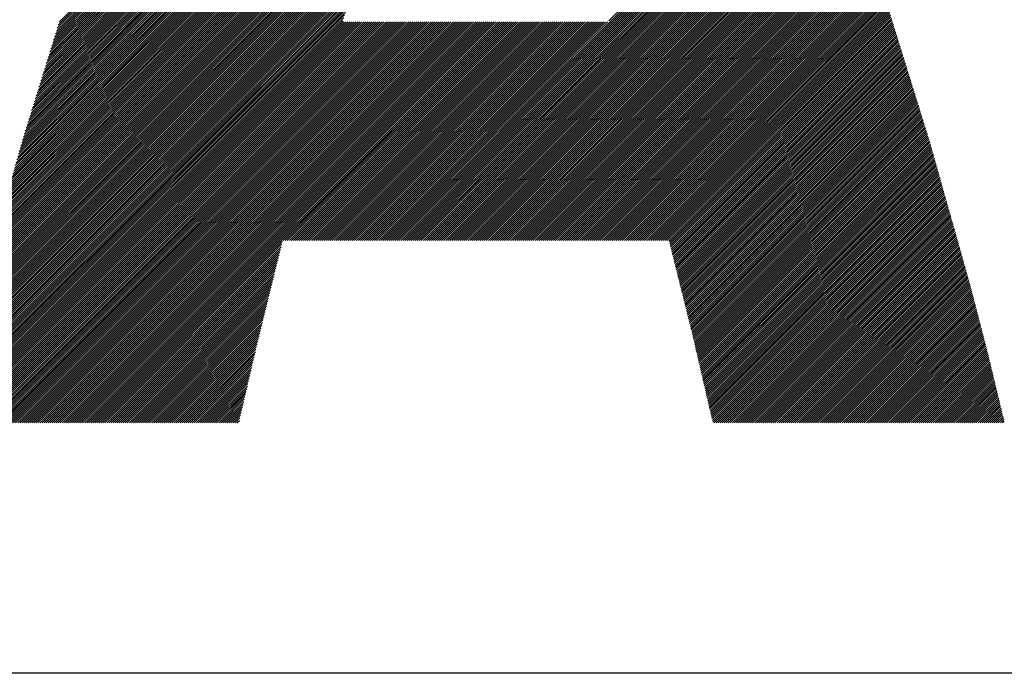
# Model space of a CAD drawing. Header units: millimetres. Extents: x 0 to 840, y 0 to 594.
# Tile 26 of 148: x 205.75 to 210.07, y 274.92 to 277.79. Entities that reach past the tile are written whole.
import ezdxf

# ---------------------------------------------------------------- set-up
doc = ezdxf.new("R2010")
doc.units = ezdxf.units.MM
doc.header["$LTSCALE"] = 0.36378
doc.layers.add('NoLayerName_001', color=7, linetype='Continuous')
doc.layers.add('NoLayerName_002', color=7, linetype='Continuous')

# ---------------------------------------------------------------- blocks, each defined once
blk = doc.blocks.new('JZB_0013')
at = {"layer": 'NoLayerName_002', "color": 164, "linetype": 'Continuous', "lineweight": 25}
for p, q in [((27.8494, 1.7984), (30.5025, 4.4515)), ((27.8414, 1.7725), (29.6682, 3.5994)), ((27.8454, 1.7854), (29.6731, 3.6132)), ((27.8253, 1.7208), (29.6488, 3.5443)), ((27.8293, 1.7337), (29.6537, 3.5581)), ((27.8333, 1.7467), (29.6585, 3.5718)), ((27.8374, 1.7596), (29.6634, 3.5856)), ((27.8133, 1.682), (29.6344, 3.5032)), ((27.8173, 1.695), (29.6391, 3.5168)), ((27.8213, 1.7079), (29.6439, 3.5306)), ((27.8012, 1.6433), (29.6205, 3.4625)), ((27.8052, 1.6562), (29.6251, 3.4761)), ((27.8092, 1.6691), (29.6298, 3.4897)), ((27.7892, 1.6045), (29.6065, 3.4218)), ((27.7932, 1.6174), (29.6111, 3.4354)), ((27.7972, 1.6303), (29.6158, 3.4489)), ((27.7771, 1.5657), (29.5925, 3.3811)), ((27.7811, 1.5786), (29.5971, 3.3947)), ((27.7851, 1.5916), (29.6018, 3.4082)), ((27.761, 1.514), (29.5738, 3.3268)), ((27.7651, 1.527), (29.5785, 3.3404)), ((27.7691, 1.5399), (29.5831, 3.3539)), ((27.7731, 1.5528), (29.5878, 3.3675)), ((27.749, 1.4753), (29.5598, 3.2861)), ((27.753, 1.4882), (29.5645, 3.2997)), ((27.757, 1.5011), (29.5692, 3.3132)), ((27.7369, 1.4365), (29.5458, 3.2454)), ((27.741, 1.4494), (29.5505, 3.2589)), ((27.745, 1.4623), (29.5552, 3.2725)), ((27.7249, 1.3977), (29.5318, 3.2047)), ((27.7289, 1.4106), (29.5365, 3.2182)), ((27.7329, 1.4236), (29.5412, 3.2318)), ((27.7128, 1.3589), (29.5183, 3.1644)), ((27.7169, 1.3719), (29.5227, 3.1777)), ((27.7209, 1.3848), (29.5272, 3.1911)), ((27.6968, 1.3072), (29.5007, 3.1112)), ((27.7008, 1.3202), (29.5051, 3.1245)), ((27.7048, 1.3331), (29.5095, 3.1378)), ((27.7088, 1.346), (29.5139, 3.1511)), ((27.6852, 1.2689), (29.4876, 3.0713)), ((27.6888, 1.2814), (29.492, 3.0846)), ((27.6928, 1.2943), (29.4964, 3.0979)), ((27.6747, 1.2317), (29.4744, 3.0314)), ((27.6782, 1.2441), (29.4788, 3.0447)), ((27.6817, 1.2565), (29.4832, 3.058)), ((27.6642, 1.1944), (29.4612, 2.9915)), ((27.6677, 1.2068), (29.4656, 3.0048)), ((27.6712, 1.2192), (29.47, 3.0181)), ((27.6501, 1.1448), (29.4437, 2.9383)), ((27.6536, 1.1572), (29.4481, 2.9516)), ((27.6571, 1.1696), (29.4525, 2.9649)), ((27.6607, 1.182), (29.4569, 2.9782)), ((27.6396, 1.1076), (29.4305, 2.8984)), ((27.6431, 1.12), (29.4349, 2.9117)), ((27.6466, 1.1324), (29.4393, 2.925)), ((27.6291, 1.0703), (29.4174, 2.8586)), ((27.6326, 1.0827), (29.4218, 2.8718)), ((27.6361, 1.0951), (29.4261, 2.8851)), ((27.6186, 1.0331), (29.4047, 2.8191)), ((27.6221, 1.0455), (29.4088, 2.8322)), ((27.6256, 1.0579), (29.413, 2.8453)), ((27.6046, 0.9835), (29.3881, 2.7669)), ((27.6081, 0.9959), (29.3922, 2.78)), ((27.6116, 1.0083), (29.3964, 2.793)), ((27.6151, 1.0207), (29.4005, 2.8061)), ((27.5941, 0.9462), (29.3757, 2.7278)), ((27.5976, 0.9586), (29.3798, 2.7408)), ((27.6011, 0.971), (29.3839, 2.7539)), ((29.3051, 0.8398), (31.1925, 2.7273)), ((30.2613, 1.805), (31.1901, 2.7338)), ((27.5836, 0.909), (29.3632, 2.6886)), ((27.5871, 0.9214), (29.3674, 2.7016)), ((27.5906, 0.9338), (29.3715, 2.7147)), ((29.314, 0.8398), (31.1949, 2.7207)), ((29.3229, 0.8398), (31.1972, 2.7142)), ((29.3318, 0.8398), (31.1996, 2.7077)), ((29.3407, 0.8398), (31.202, 2.7011)), ((29.3496, 0.8398), (31.2044, 2.6946)), ((29.3585, 0.8398), (31.2068, 2.6881)), ((29.3674, 0.8398), (31.2091, 2.6816)), ((27.5696, 0.8593), (29.3466, 2.6364)), ((27.5731, 0.8718), (29.3508, 2.6494)), ((27.5766, 0.8842), (29.3549, 2.6625)), ((27.5801, 0.8966), (29.3591, 2.6755)), ((29.3763, 0.8398), (31.2115, 2.675)), ((29.3852, 0.8398), (31.2139, 2.6685)), ((29.3941, 0.8398), (31.2163, 2.662)), ((29.4031, 0.8398), (31.2187, 2.6554)), ((29.412, 0.8398), (31.221, 2.6489)), ((29.4209, 0.8398), (31.2234, 2.6424)), ((29.4298, 0.8398), (31.2258, 2.6359)), ((27.5591, 0.8221), (29.3342, 2.5972)), ((27.5626, 0.8345), (29.3383, 2.6103)), ((27.5661, 0.8469), (29.3425, 2.6233)), ((29.4387, 0.8398), (31.2282, 2.6293)), ((29.4476, 0.8398), (31.2306, 2.6228)), ((29.4565, 0.8398), (31.2329, 2.6163)), ((29.4654, 0.8398), (31.2353, 2.6097)), ((29.4743, 0.8398), (31.2377, 2.6032)), ((29.4832, 0.8398), (31.2401, 2.5967)), ((27.5486, 0.7849), (29.3218, 2.5581)), ((27.5521, 0.7973), (29.3259, 2.5711)), ((27.5556, 0.8097), (29.3301, 2.5842)), ((29.4921, 0.8398), (31.2425, 2.5902)), ((29.501, 0.8398), (31.2448, 2.5836)), ((29.51, 0.8398), (31.2472, 2.5771)), ((29.5189, 0.8398), (31.2495, 2.5705)), ((29.5278, 0.8398), (31.2518, 2.5638)), ((29.5367, 0.8398), (31.254, 2.5572)), ((29.5456, 0.8398), (31.2562, 2.5505)), ((27.5346, 0.7352), (29.3052, 2.5058)), ((27.5381, 0.7477), (29.3093, 2.5189)), ((27.5416, 0.7601), (29.3135, 2.532)), ((27.5451, 0.7725), (29.3176, 2.545)), ((29.5545, 0.8398), (31.2585, 2.5438)), ((29.5634, 0.8398), (31.2607, 2.5372)), ((29.5723, 0.8398), (31.263, 2.5305)), ((29.5812, 0.8398), (31.2652, 2.5239)), ((29.5901, 0.8398), (31.2675, 2.5172)), ((29.599, 0.8398), (31.2697, 2.5105)), ((27.5241, 0.698), (29.2933, 2.4672)), ((27.5276, 0.7104), (29.2972, 2.48)), ((27.5311, 0.7228), (29.3011, 2.4929)), ((29.6079, 0.8398), (31.272, 2.5039)), ((29.6169, 0.8398), (31.2742, 2.4972)), ((29.6258, 0.8398), (31.2765, 2.4906)), ((29.6347, 0.8398), (31.2787, 2.4839)), ((29.6436, 0.8398), (31.281, 2.4772)), ((29.6525, 0.8398), (31.2832, 2.4706)), ((29.6614, 0.8398), (31.2855, 2.4639)), ((27.5136, 0.6608), (29.2815, 2.4287)), ((27.5171, 0.6732), (29.2854, 2.4415)), ((27.5206, 0.6856), (29.2893, 2.4544)), ((29.6703, 0.8398), (31.2877, 2.4573)), ((29.6792, 0.8398), (31.29, 2.4506)), ((29.6881, 0.8398), (31.2922, 2.4439)), ((29.697, 0.8398), (31.2945, 2.4373)), ((29.7059, 0.8398), (31.2967, 2.4306)), ((29.7148, 0.8398), (31.299, 2.424)), ((27.5007, 0.6122), (29.2658, 2.3774)), ((27.5038, 0.6242), (29.2697, 2.3902)), ((27.5069, 0.6363), (29.2736, 2.403)), ((27.5101, 0.6484), (29.2776, 2.4159)), ((29.7238, 0.8398), (31.3012, 2.4173)), ((29.7327, 0.8398), (31.3035, 2.4106)), ((29.7416, 0.8398), (31.3057, 2.404)), ((29.7505, 0.8398), (31.308, 2.3973)), ((29.7594, 0.8398), (31.3102, 2.3907)), ((29.7683, 0.8398), (31.3125, 2.384)), ((29.7772, 0.8398), (31.3147, 2.3773)), ((27.4914, 0.5762), (29.254, 2.3389)), ((27.4945, 0.5882), (29.2579, 2.3517)), ((27.4976, 0.6002), (29.2619, 2.3645)), ((29.7861, 0.8398), (31.317, 2.3707)), ((29.795, 0.8398), (31.3192, 2.364)), ((29.8039, 0.8398), (31.3214, 2.3574)), ((29.8128, 0.8398), (31.3237, 2.3507)), ((29.8217, 0.8398), (31.3259, 2.344)), ((29.8307, 0.8398), (31.3282, 2.3374)), ((27.482, 0.5402), (29.2422, 2.3004)), ((27.4852, 0.5522), (29.2462, 2.3132)), ((27.4883, 0.5642), (29.2501, 2.326)), ((29.8396, 0.8398), (31.3304, 2.3307)), ((29.8485, 0.8398), (31.3327, 2.3241)), ((29.8574, 0.8398), (31.3349, 2.3174)), ((29.8663, 0.8398), (31.3372, 2.3107)), ((29.8752, 0.8398), (31.3394, 2.3041)), ((29.8841, 0.8398), (31.3417, 2.2974)), ((29.893, 0.8398), (31.3439, 2.2908)), ((27.4696, 0.4921), (29.2265, 2.249)), ((27.4727, 0.5041), (29.2305, 2.2619)), ((27.4758, 0.5162), (29.2344, 2.2747)), ((27.4789, 0.5282), (29.2383, 2.2875)), ((29.9019, 0.8398), (31.3462, 2.2841)), ((29.9108, 0.8398), (31.3484, 2.2774)), ((29.9197, 0.8398), (31.3507, 2.2708)), ((29.9286, 0.8398), (31.3529, 2.2641)), ((29.9376, 0.8398), (31.3552, 2.2575)), ((29.9465, 0.8398), (31.3574, 2.2508)), ((27.4603, 0.4561), (29.2148, 2.2105)), ((27.4634, 0.4681), (29.2187, 2.2234)), ((27.4665, 0.4801), (29.2226, 2.2362)), ((29.9554, 0.8398), (31.3597, 2.2441)), ((29.9643, 0.8398), (31.3619, 2.2375)), ((29.9732, 0.8398), (31.3642, 2.2308)), ((29.9821, 0.8398), (31.3664, 2.2242)), ((29.991, 0.8398), (31.3687, 2.2175)), ((29.9999, 0.8398), (31.3709, 2.2108)), ((30.0088, 0.8398), (31.3732, 2.2042)), ((27.451, 0.4201), (29.203, 2.172)), ((27.4541, 0.4321), (29.2069, 2.1849)), ((27.4572, 0.4441), (29.2108, 2.1977)), ((30.0177, 0.8398), (31.3754, 2.1975)), ((30.0266, 0.8398), (31.3777, 2.1908)), ((30.0356, 0.8398), (31.3799, 2.1842)), ((30.0445, 0.8398), (31.3821, 2.1775)), ((30.0534, 0.8398), (31.3844, 2.1709)), ((30.0623, 0.8398), (31.3866, 2.1642)), ((27.4386, 0.372), (29.1877, 2.1211)), ((27.4417, 0.384), (29.1914, 2.1338)), ((27.4448, 0.3961), (29.1952, 2.1464)), ((27.4479, 0.4081), (29.1991, 2.1592)), ((30.0712, 0.8398), (31.3889, 2.1575)), ((30.0801, 0.8398), (31.3911, 2.1509)), ((30.089, 0.8398), (31.3934, 2.1442)), ((30.0979, 0.8398), (31.3956, 2.1376)), ((30.1068, 0.8398), (31.3979, 2.1309)), ((30.1157, 0.8398), (31.4001, 2.1242)), ((30.1246, 0.8398), (31.4024, 2.1176)), ((27.4294, 0.336), (29.1766, 2.0832)), ((27.4324, 0.348), (29.1803, 2.0959)), ((27.4355, 0.36), (29.184, 2.1085)), ((30.1335, 0.8398), (31.4046, 2.1109)), ((30.1425, 0.8398), (31.4069, 2.1043)), ((30.1514, 0.8398), (31.4091, 2.0976)), ((30.1603, 0.8398), (31.4114, 2.0909)), ((30.1692, 0.8398), (31.4136, 2.0843)), ((30.1781, 0.8398), (31.4159, 2.0776)), ((27.4181, 0.2891), (29.1617, 2.0327)), ((27.4209, 0.3009), (29.1654, 2.0453)), ((27.4237, 0.3126), (29.1691, 2.058)), ((27.4265, 0.3243), (29.1728, 2.0706)), ((30.187, 0.8398), (31.4181, 2.071)), ((30.1959, 0.8398), (31.4204, 2.0643)), ((30.2048, 0.8398), (31.4226, 2.0576)), ((30.2137, 0.8398), (31.4249, 2.051)), ((30.2226, 0.8398), (31.4271, 2.0443)), ((30.2315, 0.8398), (31.4294, 2.0377)), ((30.2404, 0.8398), (31.4316, 2.031)), ((27.4096, 0.254), (29.1505, 1.9948)), ((27.4125, 0.2657), (29.1542, 2.0074)), ((27.4153, 0.2774), (29.1579, 2.0201)), ((30.2494, 0.8398), (31.4339, 2.0243)), ((30.2583, 0.8398), (31.4361, 2.0177)), ((30.2672, 0.8398), (31.4384, 2.011)), ((30.2761, 0.8398), (31.4406, 2.0044)), ((30.285, 0.8398), (31.4428, 1.9977)), ((30.2939, 0.8398), (31.4451, 1.991)), ((27.3984, 0.207), (29.1356, 1.9443)), ((27.4012, 0.2188), (29.1393, 1.9569)), ((27.404, 0.2305), (29.143, 1.9695)), ((27.4068, 0.2422), (29.1468, 1.9822)), ((30.3028, 0.8398), (31.4473, 1.9844)), ((30.3117, 0.8398), (31.4496, 1.9777)), ((30.3206, 0.8398), (31.4518, 1.9711)), ((30.3295, 0.8398), (31.4541, 1.9644)), ((30.3384, 0.8398), (31.4563, 1.9577)), ((30.3473, 0.8398), (31.4586, 1.9511)), ((30.3563, 0.8398), (31.4608, 1.9444)), ((27.3899, 0.1719), (29.1244, 1.9064)), ((27.3927, 0.1836), (29.1282, 1.919)), ((27.3955, 0.1953), (29.1319, 1.9317)), ((30.3652, 0.8398), (31.4631, 1.9378)), ((30.3741, 0.8398), (31.4653, 1.9311)), ((30.383, 0.8398), (31.4675, 1.9244)), ((30.3919, 0.8398), (31.4696, 1.9176)), ((30.4008, 0.8398), (31.4717, 1.9108)), ((30.4097, 0.8398), (31.4738, 1.904)), ((27.3814, 0.1367), (29.1133, 1.8685)), ((27.3843, 0.1484), (29.117, 1.8811)), ((27.3871, 0.1601), (29.1207, 1.8938)), ((30.4186, 0.8398), (31.476, 1.8972)), ((30.4275, 0.8398), (31.4781, 1.8904)), ((30.4364, 0.8398), (31.4802, 1.8836)), ((30.4453, 0.8398), (31.4823, 1.8768)), ((30.4542, 0.8398), (31.4844, 1.87)), ((30.4632, 0.8398), (31.4865, 1.8632)), ((27.3702, 0.0898), (29.0984, 1.818)), ((27.373, 0.1015), (29.1021, 1.8306)), ((27.3758, 0.1132), (29.1058, 1.8432)), ((27.3786, 0.125), (29.1095, 1.8559)), ((30.4721, 0.8398), (31.4886, 1.8564)), ((30.481, 0.8398), (31.4907, 1.8496)), ((30.4899, 0.8398), (31.4929, 1.8428)), ((30.4988, 0.8398), (31.495, 1.836)), ((30.5077, 0.8398), (31.4971, 1.8292)), ((30.5166, 0.8398), (31.4992, 1.8224)), ((30.5253, 0.8396), (31.5013, 1.8156)), ((27.3589, 0.0429), (29.116, 1.7999)), ((27.3617, 0.0546), (29.1071, 1.7999)), ((27.3645, 0.0663), (29.0982, 1.7999)), ((27.3647, 0.0398), (29.1249, 1.7999)), ((27.3674, 0.0781), (29.0947, 1.8053)), ((27.3737, 0.0398), (29.1338, 1.7999)), ((27.3826, 0.0398), (29.1427, 1.7999)), ((27.3915, 0.0398), (29.1516, 1.7999)), ((27.4004, 0.0398), (29.1605, 1.7999)), ((27.4093, 0.0398), (29.1694, 1.7999)), ((27.4182, 0.0398), (29.1783, 1.7999)), ((27.4271, 0.0398), (29.1872, 1.7999)), ((27.436, 0.0398), (29.1962, 1.7999)), ((27.4449, 0.0398), (29.2051, 1.7999)), ((27.4538, 0.0398), (29.214, 1.7999)), ((27.4627, 0.0398), (29.2229, 1.7999)), ((27.4716, 0.0398), (29.2318, 1.7999)), ((27.4806, 0.0398), (29.2407, 1.7999)), ((27.4895, 0.0398), (29.2496, 1.7999)), ((27.4984, 0.0398), (29.2585, 1.7999)), ((27.5073, 0.0398), (29.2674, 1.7999)), ((27.5162, 0.0398), (29.2763, 1.7999)), ((27.5251, 0.0398), (29.2852, 1.7999)), ((27.534, 0.0398), (29.2941, 1.7999)), ((27.5429, 0.0398), (29.3031, 1.7999)), ((27.5518, 0.0398), (29.312, 1.7999)), ((27.5607, 0.0398), (29.3209, 1.7999)), ((27.5696, 0.0398), (29.3298, 1.7999)), ((27.5785, 0.0398), (29.3387, 1.7999)), ((27.5875, 0.0398), (29.3476, 1.7999)), ((27.5964, 0.0398), (29.3565, 1.7999)), ((27.6053, 0.0398), (29.3654, 1.7999)), ((27.6142, 0.0398), (29.3743, 1.7999)), ((27.6231, 0.0398), (29.3832, 1.7999)), ((27.632, 0.0398), (29.3921, 1.7999)), ((27.6409, 0.0398), (29.401, 1.7999)), ((27.6498, 0.0398), (29.41, 1.7999)), ((27.6587, 0.0398), (29.4189, 1.7999)), ((27.6676, 0.0398), (29.4278, 1.7999)), ((27.6765, 0.0398), (29.4367, 1.7999)), ((27.6855, 0.0398), (29.4456, 1.7999)), ((27.6944, 0.0398), (29.4545, 1.7999)), ((27.7033, 0.0398), (29.4634, 1.7999)), ((27.7122, 0.0398), (29.4723, 1.7999)), ((27.7211, 0.0398), (29.4812, 1.7999)), ((27.73, 0.0398), (29.4901, 1.7999)), ((27.7389, 0.0398), (29.499, 1.7999)), ((27.7478, 0.0398), (29.5079, 1.7999)), ((27.7567, 0.0398), (29.5169, 1.7999)), ((27.7656, 0.0398), (29.5258, 1.7999)), ((27.7745, 0.0398), (29.5347, 1.7999)), ((27.7834, 0.0398), (29.5436, 1.7999)), ((27.7924, 0.0398), (29.5525, 1.7999)), ((27.8013, 0.0398), (29.5614, 1.7999)), ((27.8102, 0.0398), (29.5703, 1.7999)), ((27.8191, 0.0398), (29.5792, 1.7999)), ((27.828, 0.0398), (29.5881, 1.7999)), ((27.8369, 0.0398), (29.597, 1.7999)), ((27.8458, 0.0398), (29.6059, 1.7999)), ((27.8547, 0.0398), (29.6149, 1.7999)), ((27.8636, 0.0398), (29.6238, 1.7999)), ((27.8725, 0.0398), (29.6327, 1.7999)), ((27.8814, 0.0398), (29.6416, 1.7999)), ((27.8903, 0.0398), (29.6505, 1.7999)), ((27.8993, 0.0398), (29.6594, 1.7999)), ((27.9082, 0.0398), (29.6683, 1.7999)), ((27.9171, 0.0398), (29.6772, 1.7999)), ((27.926, 0.0398), (29.6861, 1.7999)), ((27.9349, 0.0398), (29.695, 1.7999)), ((27.9438, 0.0398), (29.7039, 1.7999)), ((27.9527, 0.0398), (29.7128, 1.7999)), ((27.9616, 0.0398), (29.7218, 1.7999)), ((27.9705, 0.0398), (29.7307, 1.7999)), ((27.9794, 0.0398), (29.7396, 1.7999)), ((27.9883, 0.0398), (29.7485, 1.7999)), ((27.9972, 0.0398), (29.7574, 1.7999)), ((28.0062, 0.0398), (29.7663, 1.7999)), ((28.0151, 0.0398), (29.7752, 1.7999)), ((28.024, 0.0398), (29.7841, 1.7999)), ((28.8329, 0.8398), (29.793, 1.7999)), ((28.8418, 0.8398), (29.8019, 1.7999)), ((28.8507, 0.8398), (29.8108, 1.7999)), ((28.8596, 0.8398), (29.8197, 1.7999)), ((28.8685, 0.8398), (29.8287, 1.7999)), ((28.8775, 0.8398), (29.8376, 1.7999)), ((28.8864, 0.8398), (29.8465, 1.7999)), ((28.8953, 0.8398), (29.8554, 1.7999)), ((28.9042, 0.8398), (29.8643, 1.7999)), ((28.9131, 0.8398), (29.8732, 1.7999)), ((28.922, 0.8398), (29.8821, 1.7999)), ((28.9309, 0.8398), (29.891, 1.7999)), ((28.9398, 0.8398), (29.8999, 1.7999)), ((28.9487, 0.8398), (29.9088, 1.7999)), ((28.9576, 0.8398), (29.9177, 1.7999)), ((28.9665, 0.8398), (29.9266, 1.7999)), ((28.9754, 0.8398), (29.9356, 1.7999)), ((28.9844, 0.8398), (29.9445, 1.7999)), ((28.9933, 0.8398), (29.9534, 1.7999)), ((29.0022, 0.8398), (29.9623, 1.7999)), ((29.0111, 0.8398), (29.9712, 1.7999)), ((29.02, 0.8398), (29.9801, 1.7999)), ((29.0289, 0.8398), (29.989, 1.7999)), ((29.0378, 0.8398), (29.9979, 1.7999)), ((29.0467, 0.8398), (30.0068, 1.7999)), ((29.0556, 0.8398), (30.0157, 1.7999)), ((29.0645, 0.8398), (30.0246, 1.7999)), ((29.0734, 0.8398), (30.0335, 1.7999)), ((29.0823, 0.8398), (30.0425, 1.7999)), ((29.0913, 0.8398), (30.0514, 1.7999)), ((29.1002, 0.8398), (30.0603, 1.7999)), ((29.1091, 0.8398), (30.0692, 1.7999)), ((29.118, 0.8398), (30.0781, 1.7999)), ((29.1269, 0.8398), (30.087, 1.7999)), ((29.1358, 0.8398), (30.0959, 1.7999)), ((29.1447, 0.8398), (30.1048, 1.7999)), ((29.1536, 0.8398), (30.1137, 1.7999)), ((29.1625, 0.8398), (30.1226, 1.7999)), ((29.1714, 0.8398), (30.1315, 1.7999)), ((29.1803, 0.8398), (30.1404, 1.7999)), ((29.1892, 0.8398), (30.1494, 1.7999)), ((29.1982, 0.8398), (30.1583, 1.7999)), ((29.2071, 0.8398), (30.1672, 1.7999)), ((29.216, 0.8398), (30.1761, 1.7999)), ((29.2249, 0.8398), (30.185, 1.7999)), ((29.2338, 0.8398), (30.1939, 1.7999)), ((29.2427, 0.8398), (30.2028, 1.7999)), ((29.2516, 0.8398), (30.2117, 1.7999)), ((29.2605, 0.8398), (30.2206, 1.7999)), ((29.2694, 0.8398), (30.2295, 1.7999)), ((29.2783, 0.8398), (30.2384, 1.7999)), ((29.2872, 0.8398), (30.2473, 1.7999)), ((29.2962, 0.8398), (30.2563, 1.7999)), ((30.5271, 0.8325), (31.5034, 1.8088)), ((30.5288, 0.8254), (31.5055, 1.802)), ((30.5306, 0.8182), (31.5076, 1.7952)), ((30.5324, 0.8111), (31.5098, 1.7884)), ((30.5342, 0.804), (31.5119, 1.7817)), ((30.536, 0.7968), (31.514, 1.7749)), ((30.5377, 0.7897), (31.5161, 1.7681)), ((30.5395, 0.7826), (31.5182, 1.7613)), ((30.5413, 0.7754), (31.5203, 1.7545)), ((30.5431, 0.7683), (31.5224, 1.7477)), ((30.5448, 0.7612), (31.5245, 1.7409)), ((30.5466, 0.7541), (31.5267, 1.7341)), ((30.5484, 0.7469), (31.5288, 1.7273)), ((30.5502, 0.7398), (31.5309, 1.7205)), ((30.552, 0.7327), (31.533, 1.7137)), ((30.5537, 0.7255), (31.5351, 1.7069)), ((30.5555, 0.7184), (31.5372, 1.7001)), ((30.5573, 0.7113), (31.5393, 1.6933)), ((30.5591, 0.7041), (31.5414, 1.6865)), ((30.5609, 0.697), (31.5436, 1.6797)), ((30.5626, 0.6899), (31.5457, 1.6729)), ((30.5644, 0.6828), (31.5478, 1.6661)), ((30.5662, 0.6756), (31.5499, 1.6593)), ((30.568, 0.6685), (31.552, 1.6525)), ((30.5697, 0.6614), (31.5541, 1.6457)), ((30.5715, 0.6542), (31.5562, 1.6389)), ((30.5733, 0.6471), (31.5583, 1.6321)), ((30.5751, 0.64), (31.5604, 1.6253)), ((30.5769, 0.6328), (31.5626, 1.6185)), ((30.5786, 0.6257), (31.5647, 1.6117)), ((30.5804, 0.6186), (31.5668, 1.6049)), ((30.5822, 0.6115), (31.5689, 1.5982)), ((30.584, 0.6043), (31.571, 1.5914)), ((30.5858, 0.5972), (31.5731, 1.5846)), ((30.5875, 0.5901), (31.5752, 1.5778)), ((30.5893, 0.5829), (31.5773, 1.571)), ((30.5911, 0.5758), (31.5795, 1.5642)), ((30.5929, 0.5687), (31.5816, 1.5574)), ((30.5946, 0.5615), (31.5837, 1.5506)), ((30.5964, 0.5544), (31.5858, 1.5438)), ((30.5982, 0.5473), (31.5879, 1.537)), ((30.6, 0.5402), (31.59, 1.5302)), ((30.6018, 0.533), (31.5921, 1.5234)), ((30.6035, 0.5259), (31.5942, 1.5166)), ((30.6053, 0.5188), (31.5964, 1.5098)), ((30.6071, 0.5116), (31.5985, 1.503)), ((30.6089, 0.5045), (31.6006, 1.4962)), ((30.6107, 0.4974), (31.6027, 1.4894)), ((30.6124, 0.4902), (31.6048, 1.4826)), ((30.6142, 0.4831), (31.6069, 1.4758)), ((30.616, 0.476), (31.609, 1.469)), ((30.6178, 0.4689), (31.6111, 1.4622)), ((30.6195, 0.4617), (31.6133, 1.4554)), ((30.6213, 0.4546), (31.6154, 1.4486)), ((30.6231, 0.4475), (31.6175, 1.4418)), ((30.6249, 0.4403), (31.6196, 1.435)), ((30.6267, 0.4332), (31.6217, 1.4282)), ((30.6284, 0.4261), (31.6238, 1.4215)), ((30.6301, 0.4188), (31.6259, 1.4147)), ((30.6318, 0.4116), (31.628, 1.4079)), ((30.6334, 0.4044), (31.6302, 1.4011)), ((30.6351, 0.3971), (31.6323, 1.3943)), ((30.6368, 0.3899), (31.6344, 1.3875)), ((30.6385, 0.3827), (31.6365, 1.3807)), ((30.6401, 0.3754), (31.6386, 1.3739)), ((30.6418, 0.3682), (31.6407, 1.3671)), ((30.6435, 0.361), (31.6428, 1.3603)), ((30.6452, 0.3537), (31.6449, 1.3535)), ((30.6469, 0.3465), (31.647, 1.3467)), ((30.6485, 0.3393), (31.6492, 1.3399)), ((30.6502, 0.332), (31.6513, 1.3331)), ((30.6519, 0.3248), (31.6534, 1.3263)), ((30.6536, 0.3176), (31.6555, 1.3195)), ((30.6552, 0.3103), (31.6576, 1.3127)), ((30.6569, 0.3031), (31.6597, 1.3059)), ((30.6586, 0.2959), (31.6618, 1.2991)), ((30.6603, 0.2886), (31.6639, 1.2923)), ((30.6619, 0.2814), (31.6661, 1.2855)), ((30.6636, 0.2742), (31.6682, 1.2787)), ((30.6653, 0.2669), (31.6701, 1.2718)), ((30.667, 0.2597), (31.6721, 1.2648)), ((30.6686, 0.2525), (31.674, 1.2579)), ((30.6703, 0.2452), (31.676, 1.2509)), ((30.672, 0.238), (31.678, 1.244)), ((30.6737, 0.2308), (31.6799, 1.237)), ((30.6753, 0.2235), (31.6819, 1.2301)), ((30.677, 0.2163), (31.6838, 1.2231)), ((30.6787, 0.2091), (31.6858, 1.2162)), ((30.6804, 0.2019), (31.6878, 1.2092)), ((30.6821, 0.1946), (31.6897, 1.2023)), ((30.6837, 0.1874), (31.6917, 1.1953)), ((30.6854, 0.1802), (31.6936, 1.1884)), ((30.6871, 0.1729), (31.6956, 1.1815)), ((30.6888, 0.1657), (31.6976, 1.1745)), ((30.6904, 0.1585), (31.6995, 1.1676)), ((30.6921, 0.1512), (31.7015, 1.1606)), ((30.6938, 0.144), (31.7035, 1.1537)), ((30.6955, 0.1368), (31.7054, 1.1467)), ((30.6971, 0.1295), (31.7074, 1.1398)), ((30.6988, 0.1223), (31.7093, 1.1328)), ((30.7005, 0.1151), (31.7113, 1.1259)), ((30.7022, 0.1078), (31.7133, 1.1189)), ((30.7038, 0.1006), (31.7152, 1.112)), ((30.7055, 0.0934), (31.7172, 1.105)), ((30.7072, 0.0861), (31.7191, 1.0981)), ((30.7089, 0.0789), (31.7211, 1.0911)), ((30.7105, 0.0717), (31.7231, 1.0842)), ((30.7122, 0.0644), (31.725, 1.0772)), ((30.7139, 0.0572), (31.727, 1.0703)), ((30.7156, 0.05), (31.7289, 1.0633)), ((30.7173, 0.0427), (31.7309, 1.0564)), ((30.7232, 0.0398), (31.7329, 1.0494)), ((30.7321, 0.0398), (31.7348, 1.0425)), ((30.741, 0.0398), (31.7368, 1.0355)), ((30.75, 0.0398), (31.7387, 1.0286)), ((30.7589, 0.0398), (31.7407, 1.0217)), ((30.7678, 0.0398), (31.7427, 1.0147)), ((30.7767, 0.0398), (31.7446, 1.0078)), ((30.7856, 0.0398), (31.7466, 1.0008)), ((30.7945, 0.0398), (31.7485, 0.9939)), ((30.8034, 0.0398), (31.7505, 0.9869)), ((30.8123, 0.0398), (31.7525, 0.98)), ((30.8212, 0.0398), (31.7544, 0.973)), ((30.8301, 0.0398), (31.7564, 0.9661)), ((30.839, 0.0398), (31.7584, 0.9591)), ((30.8479, 0.0398), (31.7603, 0.9522)), ((30.8569, 0.0398), (31.7623, 0.9452)), ((30.8658, 0.0398), (31.7642, 0.9383)), ((30.8747, 0.0398), (31.7662, 0.9313)), ((30.8836, 0.0398), (31.7682, 0.9244)), ((30.8925, 0.0398), (31.7701, 0.9174)), ((30.9014, 0.0398), (31.7721, 0.9105)), ((30.9103, 0.0398), (31.774, 0.9035)), ((30.9192, 0.0398), (31.776, 0.8966)), ((30.9281, 0.0398), (31.778, 0.8896)), ((30.937, 0.0398), (31.7799, 0.8827)), ((30.9459, 0.0398), (31.7819, 0.8757)), ((30.9548, 0.0398), (31.7838, 0.8688)), ((28.0329, 0.0398), (28.8301, 0.837)), ((28.0418, 0.0398), (28.8271, 0.8251)), ((30.9638, 0.0398), (31.7858, 0.8619)), ((30.9727, 0.0398), (31.7878, 0.8549)), ((30.9816, 0.0398), (31.7897, 0.848)), ((30.9905, 0.0398), (31.7917, 0.841)), ((30.9994, 0.0398), (31.7936, 0.8341)), ((31.0083, 0.0398), (31.7956, 0.8271)), ((28.0507, 0.0398), (28.8242, 0.8133)), ((28.0596, 0.0398), (28.8212, 0.8014)), ((28.0685, 0.0398), (28.8183, 0.7895)), ((28.0774, 0.0398), (28.8153, 0.7777)), ((31.0172, 0.0398), (31.7976, 0.8202)), ((31.0261, 0.0398), (31.7995, 0.8132)), ((31.035, 0.0398), (31.8015, 0.8063)), ((31.0439, 0.0398), (31.8034, 0.7993)), ((31.0528, 0.0398), (31.8054, 0.7924)), ((31.0617, 0.0398), (31.8074, 0.7854)), ((31.0707, 0.0398), (31.8093, 0.7785)), ((28.0863, 0.0398), (28.8123, 0.7658)), ((28.0952, 0.0398), (28.8094, 0.7539)), ((28.1041, 0.0398), (28.8064, 0.7421)), ((31.0796, 0.0398), (31.8113, 0.7715)), ((31.0885, 0.0398), (31.8132, 0.7646)), ((31.0974, 0.0398), (31.8152, 0.7576)), ((31.1063, 0.0398), (31.8172, 0.7507)), ((31.1152, 0.0398), (31.8191, 0.7437)), ((31.1241, 0.0398), (31.8211, 0.7368)), ((28.1131, 0.0398), (28.8035, 0.7302)), ((28.122, 0.0398), (28.8005, 0.7183)), ((28.1309, 0.0398), (28.7975, 0.7065)), ((28.1398, 0.0398), (28.7946, 0.6946)), ((31.133, 0.0398), (31.8231, 0.7298)), ((31.1419, 0.0398), (31.825, 0.7229)), ((31.1508, 0.0398), (31.827, 0.7159)), ((31.1597, 0.0398), (31.8289, 0.709)), ((31.1686, 0.0398), (31.8309, 0.7021)), ((31.1776, 0.0398), (31.8329, 0.6951)), ((28.1487, 0.0398), (28.7916, 0.6827)), ((28.1576, 0.0398), (28.7887, 0.6709)), ((28.1665, 0.0398), (28.7857, 0.659)), ((31.1865, 0.0398), (31.8348, 0.6882)), ((31.1954, 0.0398), (31.8368, 0.6812)), ((31.2043, 0.0398), (31.8387, 0.6743)), ((31.2132, 0.0398), (31.8407, 0.6673)), ((31.2221, 0.0398), (31.8427, 0.6604)), ((31.231, 0.0398), (31.8446, 0.6534)), ((28.1754, 0.0398), (28.7828, 0.6471)), ((28.1843, 0.0398), (28.7798, 0.6353)), ((28.1932, 0.0398), (28.7768, 0.6234)), ((28.2021, 0.0398), (28.7739, 0.6115)), ((31.2399, 0.0398), (31.8466, 0.6465)), ((31.2488, 0.0398), (31.8484, 0.6394)), ((31.2577, 0.0398), (31.8503, 0.6323)), ((31.2666, 0.0398), (31.8521, 0.6253)), ((31.2755, 0.0398), (31.8539, 0.6182)), ((31.2845, 0.0398), (31.8558, 0.6111)), ((28.211, 0.0398), (28.7709, 0.5997)), ((28.22, 0.0398), (28.768, 0.5878)), ((28.2289, 0.0398), (28.765, 0.5759)), ((28.2378, 0.0398), (28.762, 0.5641)), ((31.2934, 0.0398), (31.8576, 0.604)), ((31.3023, 0.0398), (31.8594, 0.5969)), ((31.3112, 0.0398), (31.8612, 0.5899)), ((31.3201, 0.0398), (31.8631, 0.5828)), ((31.329, 0.0398), (31.8649, 0.5757)), ((31.3379, 0.0398), (31.8667, 0.5686)), ((28.2467, 0.0398), (28.7591, 0.5522)), ((28.2556, 0.0398), (28.7561, 0.5403)), ((28.2645, 0.0398), (28.7532, 0.5285)), ((31.3468, 0.0398), (31.8686, 0.5615)), ((31.3557, 0.0398), (31.8704, 0.5545)), ((31.3646, 0.0398), (31.8722, 0.5474)), ((31.3735, 0.0398), (31.874, 0.5403)), ((31.3824, 0.0398), (31.8759, 0.5332)), ((31.3914, 0.0398), (31.8777, 0.5261)), ((31.4003, 0.0398), (31.8795, 0.5191)), ((28.2734, 0.0398), (28.7502, 0.5166)), ((28.2823, 0.0398), (28.7472, 0.5047)), ((28.2912, 0.0398), (28.7443, 0.4929)), ((28.3001, 0.0398), (28.7413, 0.481)), ((31.4092, 0.0398), (31.8814, 0.512)), ((31.4181, 0.0398), (31.8832, 0.5049)), ((31.427, 0.0398), (31.885, 0.4978)), ((31.4359, 0.0398), (31.8868, 0.4907)), ((31.4448, 0.0398), (31.8887, 0.4837)), ((31.4537, 0.0398), (31.8905, 0.4766)), ((28.309, 0.0398), (28.7384, 0.4691)), ((28.3179, 0.0398), (28.7354, 0.4573)), ((28.3269, 0.0398), (28.7325, 0.4454)), ((28.3358, 0.0398), (28.7295, 0.4335)), ((31.4626, 0.0398), (31.8923, 0.4695)), ((31.4715, 0.0398), (31.8942, 0.4624)), ((31.4804, 0.0398), (31.896, 0.4553)), ((31.4894, 0.0398), (31.8978, 0.4483)), ((31.4983, 0.0398), (31.8996, 0.4412)), ((31.5072, 0.0398), (31.9015, 0.4341)), ((28.3447, 0.0398), (28.7267, 0.4218)), ((28.3536, 0.0398), (28.724, 0.4102)), ((28.3625, 0.0398), (28.7213, 0.3986)), ((31.5161, 0.0398), (31.9033, 0.427)), ((31.525, 0.0398), (31.9051, 0.4199)), ((31.5339, 0.0398), (31.907, 0.4129)), ((31.5428, 0.0398), (31.9088, 0.4058)), ((31.5517, 0.0398), (31.9106, 0.3987)), ((31.5606, 0.0398), (31.9124, 0.3916)), ((28.3714, 0.0398), (28.7186, 0.387)), ((28.3803, 0.0398), (28.7159, 0.3754)), ((28.3892, 0.0398), (28.7132, 0.3638)), ((28.3981, 0.0398), (28.7105, 0.3522)), ((31.5695, 0.0398), (31.9143, 0.3845)), ((31.5784, 0.0398), (31.9161, 0.3775)), ((31.5873, 0.0398), (31.9179, 0.3704)), ((31.5963, 0.0398), (31.9198, 0.3633)), ((31.6052, 0.0398), (31.9216, 0.3562)), ((31.6141, 0.0398), (31.9234, 0.3491)), ((28.407, 0.0398), (28.7078, 0.3406)), ((28.4159, 0.0398), (28.7051, 0.329)), ((28.4248, 0.0398), (28.7024, 0.3173)), ((28.4338, 0.0398), (28.6997, 0.3057)), ((31.623, 0.0398), (31.9252, 0.3421)), ((31.6319, 0.0398), (31.927, 0.3349)), ((31.6408, 0.0398), (31.9288, 0.3278)), ((31.6497, 0.0398), (31.9305, 0.3206)), ((31.6586, 0.0398), (31.9322, 0.3134)), ((31.6675, 0.0398), (31.9339, 0.3062)), ((28.4427, 0.0398), (28.697, 0.2941)), ((28.4516, 0.0398), (28.6943, 0.2825)), ((28.4605, 0.0398), (28.6916, 0.2709)), ((28.4694, 0.0398), (28.6889, 0.2593)), ((31.6764, 0.0398), (31.9357, 0.299)), ((31.6853, 0.0398), (31.9374, 0.2919)), ((31.6942, 0.0398), (31.9391, 0.2847)), ((31.7032, 0.0398), (31.9408, 0.2775)), ((31.7121, 0.0398), (31.9426, 0.2703)), ((31.721, 0.0398), (31.9443, 0.2631)), ((28.4783, 0.0398), (28.6862, 0.2477)), ((28.4872, 0.0398), (28.6835, 0.2361)), ((28.4961, 0.0398), (28.6808, 0.2245)), ((31.7299, 0.0398), (31.946, 0.2559)), ((31.7388, 0.0398), (31.9477, 0.2488)), ((31.7477, 0.0398), (31.9495, 0.2416)), ((31.7566, 0.0398), (31.9512, 0.2344)), ((31.7655, 0.0398), (31.9529, 0.2272)), ((31.7744, 0.0398), (31.9546, 0.22)), ((28.505, 0.0398), (28.6781, 0.2129)), ((28.5139, 0.0398), (28.6754, 0.2013)), ((28.5228, 0.0398), (28.6727, 0.1897)), ((28.5318, 0.0398), (28.67, 0.1781)), ((31.7833, 0.0398), (31.9564, 0.2129)), ((31.7922, 0.0398), (31.9581, 0.2057)), ((31.8011, 0.0398), (31.9598, 0.1985)), ((31.8101, 0.0398), (31.9616, 0.1913)), ((31.819, 0.0398), (31.9633, 0.1841)), ((31.8279, 0.0398), (31.965, 0.1769)), ((28.5407, 0.0398), (28.6673, 0.1665)), ((28.5496, 0.0398), (28.6646, 0.1549)), ((28.5585, 0.0398), (28.6619, 0.1432)), ((28.5674, 0.0398), (28.6592, 0.1316)), ((31.8368, 0.0398), (31.9667, 0.1698)), ((31.8457, 0.0398), (31.9685, 0.1626)), ((31.8546, 0.0398), (31.9702, 0.1554)), ((31.8635, 0.0398), (31.9719, 0.1482)), ((31.8724, 0.0398), (31.9736, 0.141)), ((31.8813, 0.0398), (31.9754, 0.1338)), ((28.5763, 0.0398), (28.6565, 0.12)), ((28.5852, 0.0398), (28.6538, 0.1084)), ((28.5941, 0.0398), (28.6511, 0.0968)), ((31.8902, 0.0398), (31.9771, 0.1267)), ((31.8991, 0.0398), (31.9788, 0.1195)), ((31.908, 0.0398), (31.9805, 0.1123)), ((31.917, 0.0398), (31.9823, 0.1051)), ((31.9259, 0.0398), (31.984, 0.0979)), ((31.9348, 0.0398), (31.9857, 0.0908)), ((28.603, 0.0398), (28.6484, 0.0852)), ((28.6119, 0.0398), (28.6457, 0.0736)), ((28.6208, 0.0398), (28.643, 0.062)), ((28.6297, 0.0398), (28.6403, 0.0504)), ((31.9437, 0.0398), (31.9874, 0.0836)), ((31.9526, 0.0398), (31.9892, 0.0764)), ((31.9615, 0.0398), (31.9909, 0.0692)), ((31.9704, 0.0398), (31.9926, 0.062)), ((31.9793, 0.0398), (31.9944, 0.0548)), ((31.9882, 0.0398), (31.9961, 0.0477))]:
    blk.add_line(p, q, dxfattribs=at)

msp = doc.modelspace()

# ---------------------------------------------------------------- linework, layer by layer
at = {"layer": 'NoLayerName_001', "color": 7, "linetype": 'Continuous', "lineweight": 25}
msp.add_line((211.0704, 274.9191), (177.0704, 274.9191), dxfattribs=at)

# ---------------------------------------------------------------- block references
at = {"layer": 'NoLayerName_001'}
msp.add_blockref('JZB_0013', (178.0724, 275.9792), dxfattribs=at)

doc.saveas('drawing.dxf')
